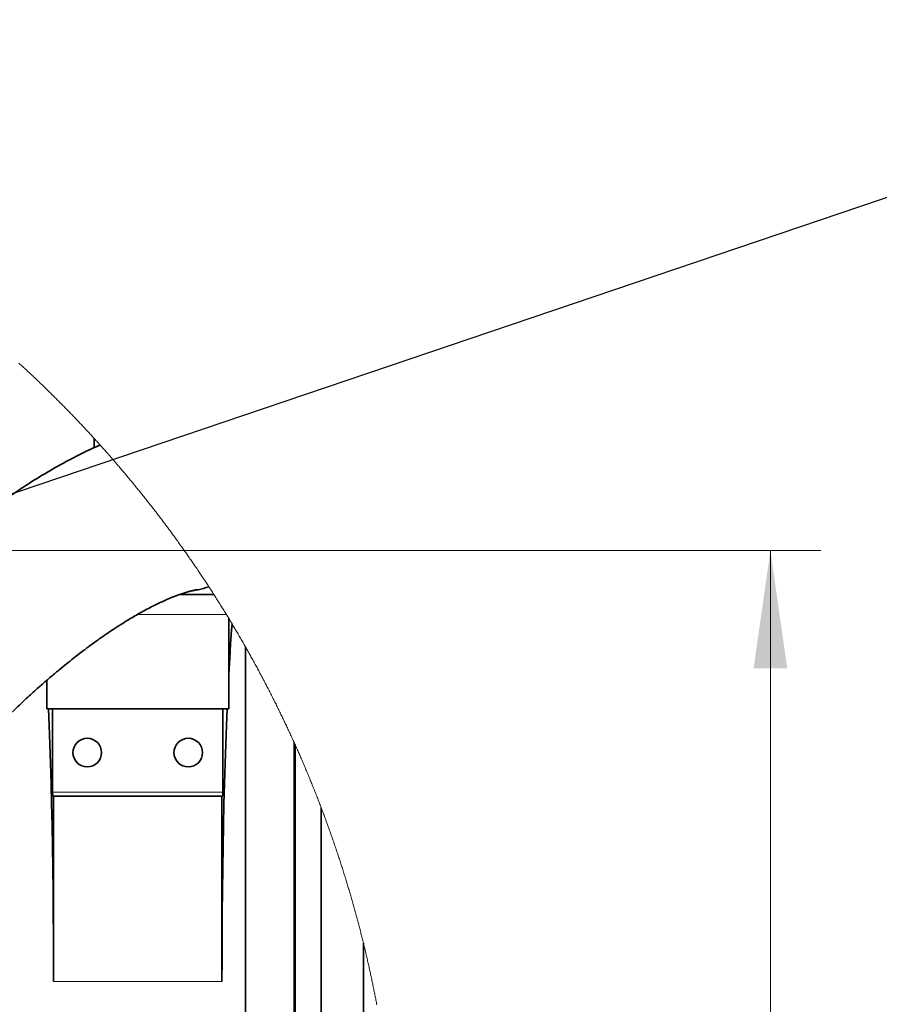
# Model space of a CAD drawing. Header units: millimetres. Extents: x 0 to 12429, y 0 to 8400.
# Tile 121 of 139: x 7128 to 7639, y 6998 to 7583. Entities that reach past the tile are written whole.
import ezdxf

# ---------------------------------------------------------------- set-up
doc = ezdxf.new("R2010")
doc.units = ezdxf.units.MM
doc.header["$LTSCALE"] = 20
doc.styles.add('SLDTEXTSTYLE0', font='TXT', dxfattribs={"width": 0.605})
doc.dimstyles.new('SLDDIMSTYLE6', dxfattribs={"dimtxt": 0.18, "dimasz": 70, "dimexe": 0, "dimexo": 0.0625, "dimgap": 0, "dimtad": 0, "dimtih": 1, "dimtoh": 1, "dimdec": 0, "dimrnd": 1e-09, "dimzin": 0, "dimdsep": 46, "dimtxsty": 'Standard', "dimblk1": 'NONE', "dimblk2": 'NONE', "dimsah": 1, "dimcen": 0.09, "dimadec": 0, "dimazin": 0, "dimtfac": 70, "dimtdec": 0, "dimtofl": 0, "dimtmove": 0, "dimatfit": 3, "dimldrblk": 'NONE', "dimfxl": 1, "dimfrac": 2, "dimtolj": 1, "dimtzin": 0, "dimarcsym": 0})
doc.dimstyles.new('SLDDIMSTYLE9', dxfattribs={"dimtxt": 70, "dimasz": 70, "dimexe": 0, "dimexo": 0.0625, "dimgap": 17.5, "dimtad": 1, "dimdec": 1, "dimlfac": 0.5, "dimrnd": 1e-09, "dimzin": 12, "dimdsep": 46, "dimtxsty": 'SLDTEXTSTYLE0', "dimsah": 1, "dimcen": 0.09, "dimadec": 0, "dimazin": 3, "dimtfac": 1, "dimtofl": 0, "dimtmove": 0, "dimatfit": 3, "dimfxl": 1, "dimfrac": 2, "dimtolj": 1, "dimtzin": 12, "dimarcsym": 0})

# ---------------------------------------------------------------- blocks, each defined once
blk = doc.blocks.new('_D_64')
at = {"color": 7, "linetype": 'Continuous', "lineweight": 0}
for p, q in [((6665.58, 7267.32), (7604.1, 7267.32)), ((7574.1, 6611.32), (7574.1, 7267.32)), ((6828.38, 6611.32), (7604.1, 6611.32))]:
    blk.add_line(p, q, dxfattribs=at)
at = {"color": 7, "linetype": 'Continuous', "lineweight": 18}
for points in [[(7574.1, 7267.32), (7564.1, 7197.32), (7584.1, 7197.32)], [(7574.1, 6611.32), (7584.1, 6681.32), (7564.1, 6681.32)]]:
    blk.add_solid(points, dxfattribs=at)
at = {"color": 7, "linetype": 'Continuous', "lineweight": 18, "insert": (7483.86, 6859.11), "char_height": 70, "attachment_point": 1, "rotation": 90, "style": 'SLDTEXTSTYLE0'}
blk.add_mtext('328', dxfattribs=at)
blk = doc.blocks.new('_None')

msp = doc.modelspace()

# ---------------------------------------------------------------- linework, layer by layer
at = {"color": 7, "linetype": 'Continuous', "lineweight": 35}
for p, q in [((7172.420131, 7334.050699), (7172.420131, 7328.507228)), ((7243.522751, 7241.319938), (7223.367976, 7241.319938)), ((7252.376007, 7173.319979), (7252.376007, 7227.110072)), ((7253.050732, 7225.994749), (7252.376007, 7225.320025)), ((7262.375998, 6756.320043), (7262.375998, 7210.070892)), ((7144.376027, 7190.296336), (7144.376027, 7173.319979)), ((7144.376027, 7173.319979), (7252.376007, 7173.319979)), ((7147.799539, 7123.719974), (7147.799539, 7173.319979)), ((7248.952495, 7173.319979), (7248.952495, 7123.719974)), ((7291.269886, 6785.213871), (7291.269886, 7153.20818)), ((7291.749465, 7152.142926), (7291.749465, 6794.364615)), ((7148.375975, 7121.320053), (7147.925305, 7121.320053)), ((7148.375975, 7121.320053), (7148.375975, 7011.320038)), ((7248.375999, 7121.320053), (7148.375975, 7121.320053)), ((7248.375999, 7011.320038), (7248.375999, 7121.320053)), ((7248.826729, 7121.320053), (7248.375999, 7121.320053)), ((7307.376014, 7114.402099), (7307.376014, 6798.319979)), ((7332.375991, 6823.319955), (7332.375991, 7034.138842))]:
    msp.add_line(p, q, dxfattribs=at)
at = {"color": 8, "linetype": 'Continuous', "lineweight": 18}
for p, q in [((7251.030432, 7229.319973), (7198.125827, 7229.319973)), ((7147.799539, 7123.719974), (7248.952495, 7123.719974)), ((7148.375975, 7011.320038), (7248.375999, 7011.320038))]:
    msp.add_line(p, q, dxfattribs=at)
at = {"color": 7, "linetype": 'Continuous', "lineweight": 18, "flags": 128}
msp.add_lwpolyline([(7340.363192, 6997.324152), (7340.225207, 6998.053952), (7340.086418, 6998.783751), (7339.946853, 6999.513193), (7339.806514, 7000.242634), (7339.66537, 7000.971837), (7339.523452, 7001.700921), (7339.380728, 7002.429886), (7339.23726, 7003.158613), (7339.092957, 7003.88722), (7338.947909, 7004.615708), (7338.802057, 7005.344077), (7338.655429, 7006.072207), (7338.508027, 7006.800218), (7338.35982, 7007.527991), (7338.210838, 7008.255644), (7338.061082, 7008.983179), (7337.91052, 7009.710594), (7337.759184, 7010.43777), (7337.607073, 7011.164709), (7337.454157, 7011.891647), (7337.300497, 7012.618347), (7337.146031, 7013.344808), (7336.990791, 7014.07115), (7336.834746, 7014.797373), (7336.677926, 7015.523477), (7336.520331, 7016.249342), (7336.361962, 7016.974969), (7336.202817, 7017.700477), (7336.042868, 7018.425866), (7335.882144, 7019.151016), (7335.720646, 7019.876047), (7335.558372, 7020.600839), (7335.395323, 7021.325512), (7335.23147, 7022.049947), (7335.066842, 7022.774263), (7334.901439, 7023.49834), (7334.735262, 7024.222298), (7334.568309, 7024.946018), (7334.400582, 7025.669618), (7334.232049, 7026.39298), (7334.062742, 7027.116223), (7333.892661, 7027.839227), (7333.721804, 7028.562112), (7333.550172, 7029.284759), (7333.377766, 7030.007286), (7333.204585, 7030.729576), (7333.030599, 7031.451626), (7332.855868, 7032.173558), (7332.680332, 7032.89537), (7332.504051, 7033.616825), (7332.375991, 7034.138842), (7332.198339, 7034.860058), (7332.019942, 7035.581036), (7331.840741, 7036.301895), (7331.660765, 7037.022515), (7331.480014, 7037.743016), (7331.298517, 7038.463159), (7331.116217, 7039.183302), (7330.933141, 7039.903088), (7330.74929, 7040.622755), (7330.564665, 7041.342183), (7330.379265, 7042.061491), (7330.19309, 7042.780562), (7330.00614, 7043.499394), (7329.818415, 7044.218107), (7329.629945, 7044.936462), (7329.44067, 7045.654698), (7329.250621, 7046.372815), (7329.059797, 7047.090693), (7328.868227, 7047.808214), (7328.675853, 7048.525734), (7328.482734, 7049.242897), (7328.288811, 7049.959941), (7328.094142, 7050.676747), (7327.898698, 7051.393314), (7327.70248, 7052.109642), (7327.505486, 7052.825852), (7327.307718, 7053.541823), (7327.109175, 7054.257555), (7326.909857, 7054.97305), (7326.709794, 7055.688425), (7326.508956, 7056.403561), (7326.307314, 7057.11834), (7326.104926, 7057.833), (7325.901794, 7058.54754), (7325.697856, 7059.261723), (7325.493174, 7059.975667), (7325.287687, 7060.689493), (7325.081455, 7061.403079), (7324.874478, 7062.116428), (7324.666696, 7062.829538), (7324.458169, 7063.542409), (7324.248867, 7064.255042), (7324.038791, 7064.967556), (7323.827939, 7065.679713), (7323.616343, 7066.39175), (7323.403972, 7067.103548), (7323.190825, 7067.81499), (7322.976904, 7068.526311), (7322.762238, 7069.237395), (7322.546797, 7069.94824), (7322.330611, 7070.658846), (7322.11362, 7071.369214), (7321.895914, 7072.079344), (7321.677404, 7072.789236), (7321.458148, 7073.498888), (7321.238118, 7074.208303), (7321.017312, 7074.917598), (7320.795762, 7075.626536), (7320.573436, 7076.335235), (7320.350366, 7077.043696), (7320.126521, 7077.751918), (7319.901931, 7078.459902), (7319.676536, 7079.167648), (7319.450425, 7079.875155), (7319.22351, 7080.582424), (7318.99588, 7081.289454), (7318.767475, 7081.996246), (7318.538295, 7082.702799), (7318.308341, 7083.408995), (7318.077611, 7084.115072), (7317.846166, 7084.82091), (7317.613947, 7085.52639), (7317.381012, 7086.231633), (7317.147242, 7086.936756), (7316.912758, 7087.641521), (7316.677498, 7088.346048), (7316.441464, 7089.050336), (7316.204714, 7089.754267), (7315.967189, 7090.458079), (7315.72889, 7091.161533), (7315.489816, 7091.864868), (7315.250026, 7092.567845), (7315.009462, 7093.270584), (7314.768123, 7093.973084), (7314.526068, 7094.675227), (7314.283239, 7095.37725), (7314.039635, 7096.078916), (7313.795315, 7096.780343), (7313.550221, 7097.481533), (7313.304352, 7098.182364), (7313.057768, 7098.882957), (7312.810408, 7099.583431), (7312.562274, 7100.283428), (7312.313425, 7100.983305), (7312.063801, 7101.682826), (7311.813401, 7102.382226), (7311.562287, 7103.08115), (7311.310398, 7103.779955), (7311.057734, 7104.478403), (7310.804354, 7105.176611), (7310.55026, 7105.874582), (7310.295331, 7106.572314), (7310.039686, 7107.269688), (7309.783327, 7107.966705), (7309.526192, 7108.663602), (7309.268283, 7109.360142), (7309.009599, 7110.056444), (7308.750259, 7110.752387), (7308.490085, 7111.448212), (7308.229195, 7112.14356), (7307.967531, 7112.838788), (7307.705151, 7113.533659), (7307.441997, 7114.228292), (7307.376014, 7114.402099), (7307.111966, 7115.096374), (7306.847142, 7115.790291), (7306.581544, 7116.48397), (7306.315231, 7117.177411), (7306.048202, 7117.870493), (7305.780338, 7118.563219), (7305.51182, 7119.255825), (7305.242526, 7119.948073), (7304.972457, 7120.639964), (7304.701673, 7121.331616), (7304.430114, 7122.022911), (7304.15784, 7122.714086), (7303.884851, 7123.404785), (7303.611087, 7124.095245), (7303.336548, 7124.785467), (7303.061294, 7125.475331), (7302.785324, 7126.164957), (7302.50858, 7126.854225), (7302.231061, 7127.543254), (7301.952886, 7128.231926), (7301.673876, 7128.920241), (7301.394211, 7129.608317), (7301.113712, 7130.296154), (7300.832557, 7130.983634), (7300.550627, 7131.670876), (7300.267922, 7132.35776), (7299.984562, 7133.044286), (7299.700367, 7133.730574), (7299.415516, 7134.416504), (7299.129891, 7135.102196), (7298.84349, 7135.78753), (7298.556434, 7136.472507), (7298.268603, 7137.157245), (7297.979998, 7137.841745), (7297.690677, 7138.525768), (7297.400641, 7139.209552), (7297.10983, 7139.893098), (7296.818303, 7140.576287), (7296.526062, 7141.259118), (7296.233045, 7141.941591), (7295.939373, 7142.623825), (7295.644867, 7143.305703), (7295.349704, 7143.987341), (7295.053767, 7144.668622), (7294.757115, 7145.349546), (7294.459688, 7146.030231), (7294.161545, 7146.710558), (7293.862688, 7147.390528), (7293.563115, 7148.07014), (7293.262767, 7148.749514), (7292.961704, 7149.42853), (7292.659926, 7150.107189), (7292.357372, 7150.785609), (7292.054164, 7151.463671), (7291.75018, 7152.141376), (7291.749465, 7152.142926), (7291.444766, 7152.820273), (7291.269886, 7153.20818), (7290.964054, 7153.88505), (7290.657448, 7154.561563), (7290.350126, 7155.237718), (7290.04209, 7155.913635), (7289.733278, 7156.589194), (7289.423811, 7157.264395), (7289.113568, 7157.939239), (7288.802611, 7158.613844), (7288.490938, 7159.288092), (7288.17855, 7159.961863), (7287.865388, 7160.635515), (7287.55151, 7161.30869), (7287.236976, 7161.981507), (7286.921667, 7162.654086), (7286.605643, 7163.326188), (7286.288845, 7163.998051), (7285.97139, 7164.669557), (7285.653161, 7165.340705), (7285.334276, 7166.011496), (7285.014617, 7166.682048), (7284.694242, 7167.352124), (7284.373151, 7168.021961), (7284.051346, 7168.691321), (7283.728825, 7169.360443), (7283.40553, 7170.029207), (7283.081578, 7170.697494), (7282.756912, 7171.365543), (7282.431471, 7172.033234), (7282.105314, 7172.700568), (7281.778502, 7173.367663), (7281.450915, 7174.034281), (7281.122612, 7174.700542), (7280.793654, 7175.366445), (7280.463921, 7176.03199), (7280.133473, 7176.697298), (7279.80231, 7177.362128), (7279.470431, 7178.0266), (7279.137897, 7178.690715), (7278.804588, 7179.354592), (7278.470563, 7180.017991), (7278.135823, 7180.681034), (7277.800368, 7181.343718), (7277.464258, 7182.006164), (7277.127372, 7182.668133), (7276.789772, 7183.329745), (7276.451515, 7183.990999), (7276.112484, 7184.651895), (7275.772738, 7185.312434), (7275.432336, 7185.972495), (7275.091218, 7186.632319), (7274.749326, 7187.291785), (7274.406778, 7187.950774), (7274.063515, 7188.609524), (7273.719536, 7189.267798), (7273.374843, 7189.925833), (7273.029434, 7190.583392), (7272.683369, 7191.240592), (7272.33653, 7191.897436), (7271.989035, 7192.553802), (7271.640765, 7193.20993), (7271.291839, 7193.865581), (7270.942198, 7194.520994), (7270.591842, 7195.175929), (7270.240831, 7195.830508), (7269.889044, 7196.484728), (7269.536602, 7197.138472), (7269.183444, 7197.791977), (7268.829571, 7198.445006), (7268.474983, 7199.097677), (7268.11974, 7199.74999), (7267.763781, 7200.401826), (7267.407107, 7201.053424), (7267.049717, 7201.704545), (7266.691612, 7202.355309), (7266.332852, 7203.005715), (7265.973376, 7203.655644), (7265.613186, 7204.305215), (7265.252279, 7204.954429), (7264.890718, 7205.603285), (7264.528441, 7206.251665), (7264.165448, 7206.899686), (7263.8018, 7207.54735), (7263.437437, 7208.194657), (7263.072359, 7208.841486), (7262.706625, 7209.487958), (7262.375998, 7210.070892), (7262.008893, 7210.716649), (7261.641132, 7211.361928), (7261.272656, 7212.006851), (7260.903465, 7212.651415), (7260.533618, 7213.295503), (7260.163056, 7213.939233), (7259.791779, 7214.582606), (7259.419846, 7215.225501), (7259.047198, 7215.86804), (7258.673894, 7216.510101), (7258.299874, 7217.151924), (7257.92514, 7217.79315), (7257.54975, 7218.434139), (7257.173645, 7219.07465), (7256.796884, 7219.714685), (7256.419408, 7220.354481), (7256.041216, 7220.993681), (7255.662369, 7221.632643), (7255.282866, 7222.271128), (7254.902648, 7222.909136), (7254.521715, 7223.546787), (7254.360961, 7223.815484), (7253.979074, 7224.452539), (7253.596532, 7225.089236), (7253.213274, 7225.725456), (7253.050732, 7225.994749), (7252.66652, 7226.630373), (7252.376007, 7227.110072), (7251.990544, 7227.74498), (7251.604485, 7228.379531), (7251.217651, 7229.013606), (7251.030432, 7229.319973), (7250.642585, 7229.953452), (7250.254142, 7230.586572), (7249.864923, 7231.219216), (7249.475049, 7231.851383), (7249.08452, 7232.483192), (7248.693334, 7233.114644), (7248.301434, 7233.745618), (7247.908818, 7234.375997), (7247.515606, 7235.006137), (7247.121619, 7235.636039), (7246.727037, 7236.265226), (7246.331739, 7236.893936), (7245.935785, 7237.522407), (7245.539116, 7238.150402), (7245.141792, 7238.777919), (7244.743811, 7239.405199), (7244.345116, 7240.031763), (7243.945765, 7240.658088), (7243.545758, 7241.283937), (7243.522751, 7241.319938), (7243.122029, 7241.94531), (7242.720651, 7242.570205), (7242.318558, 7243.194862), (7241.915809, 7243.818803), (7241.512405, 7244.442506), (7241.108286, 7245.065732), (7240.70351, 7245.688482), (7240.564036, 7245.90282), (7240.158366, 7246.525093), (7239.752042, 7247.146888), (7239.345001, 7247.768207), (7238.937365, 7248.389049), (7238.529014, 7249.009414), (7238.120007, 7249.629541), (7237.710344, 7250.249191), (7237.299966, 7250.868125), (7236.888932, 7251.486822), (7236.477243, 7252.105041), (7236.064898, 7252.723022), (7235.651898, 7253.340288), (7235.238241, 7253.957076), (7234.823929, 7254.573627), (7234.408902, 7255.189701), (7233.99322, 7255.805297), (7233.576881, 7256.420417), (7233.159887, 7257.03506), (7232.742237, 7257.649227), (7232.323932, 7258.262916), (7231.904971, 7258.876367), (7231.485354, 7259.489103), (7231.065022, 7260.1016), (7230.644094, 7260.713621), (7230.222451, 7261.325164), (7229.800212, 7261.936231), (7229.377257, 7262.546821), (7228.953647, 7263.156934), (7228.529441, 7263.766571), (7228.104519, 7264.37573), (7227.678942, 7264.984651), (7227.252769, 7265.592857), (7226.82588, 7266.200824), (7226.398396, 7266.808076), (7225.970196, 7267.41509), (7225.541341, 7268.021627), (7225.111889, 7268.627687), (7224.681722, 7269.233032), (7224.25096, 7269.838138), (7223.819541, 7270.442768), (7223.387407, 7271.04692), (7222.954678, 7271.650596), (7222.521292, 7272.253795), (7222.087251, 7272.856756), (7221.652555, 7273.459001), (7221.217262, 7274.060769), (7220.781254, 7274.662061), (7220.34465, 7275.263114), (7219.907331, 7275.863452), (7219.469415, 7276.463314), (7219.030844, 7277.062698), (7218.591618, 7277.661844), (7218.151795, 7278.260274), (7217.711257, 7278.858467), (7217.270123, 7279.455944), (7216.828334, 7280.052944), (7216.385888, 7280.649705), (7215.942787, 7281.245752), (7215.49909, 7281.84156), (7215.054738, 7282.436653), (7214.609729, 7283.031269), (7214.164066, 7283.625646), (7213.717806, 7284.219308), (7213.27089, 7284.812494), (7212.823319, 7285.405441), (7212.375092, 7285.997672), (7211.926269, 7286.589427), (7211.47679, 7287.180944), (7211.026715, 7287.771745), (7210.575926, 7288.36207), (7210.124599, 7288.951917), (7209.672558, 7289.541288), (7209.21992, 7290.130182), (7208.766627, 7290.718599), (7208.312678, 7291.306539), (7207.858133, 7291.894002), (7207.402991, 7292.480989), (7206.947135, 7293.067499), (7206.490683, 7293.653293), (7206.033634, 7294.238849), (7205.57593, 7294.823928), (7205.117571, 7295.408292), (7204.658615, 7295.992418), (7204.199003, 7296.575828), (7203.738796, 7297.158761), (7203.277933, 7297.741456), (7202.816474, 7298.323436), (7202.354359, 7298.904939), (7201.891648, 7299.485965), (7201.428281, 7300.066514), (7200.964259, 7300.646587), (7200.499701, 7301.225944), (7200.034427, 7301.805063), (7199.568617, 7302.383466), (7199.102091, 7302.961631), (7198.635029, 7303.539081), (7198.167311, 7304.116054), (7197.698938, 7304.69255), (7197.229969, 7305.268569), (7196.760403, 7305.844112), (7196.290182, 7306.419177), (7195.819365, 7306.993528), (7195.347952, 7307.56764), (7194.875883, 7308.141036), (7194.403218, 7308.713956), (7193.929898, 7309.286399), (7193.455981, 7309.858365), (7192.981469, 7310.429855), (7192.50636, 7311.000629), (7192.030596, 7311.571165), (7191.554236, 7312.140985), (7191.07722, 7312.710329), (7190.599667, 7313.279195), (7190.121459, 7313.847585), (7189.642595, 7314.415498), (7189.163195, 7314.982696), (7188.683139, 7315.549417), (7188.202488, 7316.1159), (7187.72124, 7316.681667), (7187.239396, 7317.246719), (7186.756896, 7317.811532), (7186.273801, 7318.375869), (7185.790109, 7318.939491), (7185.305821, 7319.502635), (7184.820878, 7320.065303), (7184.335398, 7320.627494), (7183.849262, 7321.18897), (7183.362531, 7321.749969), (7182.875203, 7322.310729), (7182.38728, 7322.870536), (7181.89876, 7323.430105), (7181.409644, 7323.989196), (7180.919873, 7324.547573), (7180.429565, 7325.105472), (7179.938602, 7325.662895), (7179.447102, 7326.21984), (7178.954946, 7326.776071), (7178.462195, 7327.331825), (7177.968847, 7327.887102), (7177.474963, 7328.441902), (7176.980423, 7328.995986), (7176.485287, 7329.549833), (7176.018821, 7330.070301), (7175.522553, 7330.622955), (7175.025629, 7331.174894), (7174.528169, 7331.726594), (7174.030112, 7332.27758), (7173.53146, 7332.828088), (7173.032211, 7333.37812), (7172.532367, 7333.927436), (7172.420131, 7334.050699), (7171.919572, 7334.5993), (7171.418416, 7335.147663), (7170.916664, 7335.69531), (7170.414316, 7336.242481), (7169.911372, 7336.788936), (7169.407891, 7337.335153), (7168.903755, 7337.880655), (7168.399083, 7338.42568), (7167.893814, 7338.969989), (7167.38795, 7339.513822), (7166.881489, 7340.057178), (7166.374432, 7340.600057), (7165.866839, 7341.142221), (7165.35865, 7341.683908), (7164.849865, 7342.225118), (7164.340483, 7342.765613), (7163.830506, 7343.305631), (7163.319992, 7343.845172), (7162.808882, 7344.384237), (7162.297177, 7344.922586), (7161.784934, 7345.460458), (7161.272036, 7345.997854), (7160.758661, 7346.534534), (7160.244631, 7347.070737), (7159.730064, 7347.606225), (7159.214901, 7348.141475), (7158.699142, 7348.67601), (7158.182847, 7349.209829), (7157.665955, 7349.74341), (7157.148468, 7350.276275), (7156.630444, 7350.808425), (7156.111824, 7351.340099), (7155.592667, 7351.871295), (7155.072915, 7352.402015), (7154.552566, 7352.93202), (7154.031681, 7353.461547), (7153.5102, 7353.990598), (7152.988183, 7354.518934), (7152.465569, 7355.046792), (7151.942419, 7355.573936), (7151.418673, 7356.100603), (7150.894391, 7356.626792), (7150.369512, 7357.152267), (7149.844097, 7357.677265), (7149.318086, 7358.201786), (7148.791479, 7358.725591), (7148.264395, 7359.24892), (7147.736656, 7359.771772), (7147.20844, 7360.293909), (7146.679627, 7360.81533), (7146.150219, 7361.336513), (7145.620274, 7361.856981), (7145.089792, 7362.376733), (7144.558715, 7362.896009), (7144.027101, 7363.414808), (7143.494891, 7363.932891), (7142.962205, 7364.450498), (7142.428862, 7364.967628), (7141.895043, 7365.484043), (7141.360628, 7365.999742), (7140.825676, 7366.515203), (7140.290128, 7367.029949), (7139.754104, 7367.543979), (7139.217483, 7368.057533), (7138.680267, 7368.57061), (7138.142573, 7369.082971), (7137.604284, 7369.594617), (7137.065458, 7370.106025), (7136.526035, 7370.616718), (7135.986137, 7371.126695), (7135.445642, 7371.636196), (7134.90461, 7372.145219), (7134.363043, 7372.653528), (7133.820938, 7373.161121), (7133.278238, 7373.668237), (7132.735061, 7374.174877), (7132.191288, 7374.680801), (7131.646978, 7375.186248), (7131.102132, 7375.691219), (7130.55675, 7376.195474), (7130.010771, 7376.699014), (7129.464316, 7377.202077), (7128.917264, 7377.704425), (7128.369736, 7378.206296), (7127.821612, 7378.707691)], dxfattribs=at)
at = {"color": 7, "linetype": 'Continuous', "lineweight": 35, "flags": 128}
for points in [[(7252.376007, 7193.254276), (7252.423155, 7194.133444), (7252.946722, 7203.343316), (7253.495263, 7212.008043), (7254.06717, 7220.10283), (7254.360961, 7223.815484)], [(7145.332622, 7173.319979), (7145.735251, 7163.501425), (7146.144854, 7152.38647), (7146.522867, 7140.871091), (7146.868157, 7128.987832), (7147.17977, 7116.770549), (7147.456872, 7104.253812), (7147.698628, 7091.473265), (7147.904383, 7078.465147), (7148.073541, 7065.266295), (7148.205566, 7051.914378), (7148.300158, 7038.447066), (7148.357021, 7024.902864), (7148.375975, 7011.320038)], [(7248.375999, 7011.320038), (7248.394953, 7024.902864), (7248.451816, 7038.447066), (7248.546409, 7051.914378), (7248.678493, 7065.266295), (7248.847591, 7078.465147), (7249.053346, 7091.473265), (7249.295103, 7104.253812), (7249.572205, 7116.770549), (7249.883877, 7128.987832), (7250.229167, 7140.871091), (7250.60718, 7152.38647), (7251.016783, 7163.501425), (7251.419353, 7173.319979)]]:
    msp.add_lwpolyline(points, dxfattribs=at)
at = {"color": 7, "linetype": 'Continuous', "lineweight": 35}
for centre, radius in [((7168.376006, 7147.320019), 8.500008), ((7228.375974, 7147.320008), 8.499981)]:
    msp.add_circle(centre, radius, dxfattribs=at)
for centre, radius, start, end in [((7159.334951, 7123.121221), 11.550942, 177.028693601, 188.970889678), ((7237.877698, 7123.097083), 11.092301, 350.781264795, 3.219151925)]:
    msp.add_arc(centre, radius, start, end, dxfattribs=at)
for points, knots in [([(7176.018821, 7330.070301), (7174.442999, 7329.396896), (7168.669172, 7326.929535), (7158.698981, 7321.883982), (7146.268106, 7314.99856), (7135.099589, 7308.144352), (7125.60926, 7301.908768), (7118.078505, 7296.700292), (7111.811699, 7292.187201), (7106.287441, 7288.083348), (7100.629304, 7283.761707), (7094.021054, 7278.552203), (7086.829417, 7272.67476), (7079.156456, 7266.171749), (7071.140477, 7259.127374), (7062.660716, 7251.381597), (7054.036896, 7243.187807), (7045.549139, 7234.808095), (7035.688281, 7224.703193), (7024.618395, 7212.817489), (7012.530358, 7199.101927), (6999.7301, 7183.769081), (6986.220923, 7166.542205), (6971.952294, 7146.974196), (6957.969106, 7126.267615), (6947.238671, 7109.008683), (6939.57514, 7095.908002), (6934.991628, 7087.800659), (6930.999213, 7080.509047), (6927.685619, 7074.283586), (6925.022587, 7069.157831), (6922.736244, 7064.669771), (6920.351535, 7059.902483), (6917.422569, 7053.912153), (6913.775449, 7046.219899), (6909.46812, 7036.76915), (6904.576015, 7025.493969), (6899.035379, 7011.931744), (6893.348913, 6996.911141), (6887.970853, 6981.383752), (6883.332655, 6966.777432), (6879.369851, 6953.218384), (6876.00156, 6940.756699), (6873.202002, 6929.612999), (6870.88792, 6919.774185), (6868.921952, 6910.909084), (6867.103331, 6902.232874), (6865.31523, 6893.178063), (6863.243281, 6881.971154), (6860.946197, 6868.375151), (6858.514386, 6852.148847), (6856.224447, 6834.576684), (6854.13362, 6815.645966), (6852.288125, 6795.241737), (6850.740167, 6773.185601), (6849.563031, 6749.312415), (6848.84797, 6723.585826), (6848.684723, 6696.068251), (6849.150724, 6666.84258), (6850.294743, 6635.990816), (6852.13759, 6603.584998), (6854.676963, 6569.690931), (6857.958009, 6534.393767), (6860.997693, 6505.514164), (6863.153555, 6488.438765), (6863.770413, 6483.552976)], [0, 0, 0, 0, 0.0053224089, 0.0195013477, 0.0346780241, 0.0494569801, 0.0601905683, 0.0699474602, 0.0778958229, 0.0841775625, 0.0913228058, 0.1000102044, 0.1103138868, 0.1201705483, 0.1312504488, 0.1434590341, 0.1558421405, 0.1681981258, 0.1805049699, 0.1996956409, 0.2186422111, 0.237285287, 0.261729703, 0.2866282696, 0.3124938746, 0.3393225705, 0.3497362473, 0.3596363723, 0.3682500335, 0.3755572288, 0.3815417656, 0.3861917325, 0.391202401, 0.3980988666, 0.4069033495, 0.4176444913, 0.430358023, 0.4450777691, 0.4631468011, 0.4802385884, 0.4961129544, 0.510744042, 0.5241135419, 0.5362074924, 0.5464320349, 0.5555073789, 0.5644122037, 0.5739667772, 0.5841754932, 0.5998116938, 0.6167940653, 0.6351367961, 0.6548516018, 0.675949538, 0.698770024, 0.7235251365, 0.7501878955, 0.7787053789, 0.8089936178, 0.8409718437, 0.8745948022, 0.9098080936, 0.9465406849, 0.9847036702, 1, 1, 1, 1]), ([(6962.637233, 6497.508212), (6962.123895, 6501.346597), (6960.084616, 6516.594923), (6957.15446, 6542.928758), (6953.974472, 6576.035786), (6951.60551, 6607.809094), (6949.962679, 6638.063177), (6948.993972, 6666.663186), (6948.615706, 6693.523898), (6948.752507, 6718.614282), (6949.341393, 6741.943319), (6950.320044, 6763.535757), (6951.627789, 6783.44564), (6953.211433, 6801.836944), (6955.024216, 6818.880436), (6957.025253, 6834.714128), (6959.165163, 6849.363685), (6961.26252, 6862.051156), (6963.245726, 6872.933741), (6965.062155, 6882.166893), (6966.931231, 6891.036521), (6968.996621, 6900.215663), (6971.283467, 6909.689064), (6973.857029, 6919.618951), (6976.699023, 6929.844311), (6979.997024, 6940.860591), (6983.808093, 6952.630302), (6988.16936, 6965.01447), (6992.862695, 6977.256728), (6997.525899, 6988.539056), (7001.763221, 6998.181053), (7005.438318, 7006.144717), (7008.470581, 7012.467688), (7010.843494, 7017.274508), (7012.874659, 7021.303916), (7014.986455, 7025.415026), (7017.560257, 7030.313993), (7020.674019, 7036.085389), (7024.31713, 7042.635679), (7028.3622, 7049.668027), (7035.009579, 7060.832079), (7044.271313, 7075.469556), (7056.363893, 7093.075116), (7068.705138, 7109.734983), (7081.492336, 7125.799159), (7095.412609, 7142.073227), (7110.612529, 7158.508821), (7123.736199, 7171.546314), (7133.730781, 7180.872366), (7140.063794, 7186.574163), (7145.952672, 7191.696315), (7151.223148, 7196.135593), (7155.892982, 7199.95465), (7159.982275, 7203.211099), (7163.567615, 7205.997817), (7166.706649, 7208.384873), (7169.728767, 7210.638484), (7172.922683, 7212.970732), (7176.573655, 7215.571898), (7180.606766, 7218.361859), (7184.929475, 7221.251357), (7189.392683, 7224.12194), (7194.806172, 7227.457728), (7201.02461, 7231.059428), (7207.834232, 7234.660482), (7214.061803, 7237.628235), (7218.904482, 7239.675651), (7222.512073, 7241.038555), (7225.043124, 7241.911467), (7227.408261, 7242.649801), (7229.576889, 7243.226476), (7231.137649, 7243.612291), (7231.977704, 7243.731715), (7232.162642, 7243.758007)], [0, 0, 0, 0, 0.0136201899, 0.0541074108, 0.0931804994, 0.1305939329, 0.1661594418, 0.1997380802, 0.2312348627, 0.26063564, 0.2879800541, 0.3133069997, 0.33665201, 0.3581518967, 0.3782267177, 0.396930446, 0.4142805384, 0.4302948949, 0.4421569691, 0.4531852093, 0.4633905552, 0.4740368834, 0.4862756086, 0.4976651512, 0.5101139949, 0.5236006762, 0.5381070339, 0.5536216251, 0.5697739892, 0.5842144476, 0.5965548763, 0.606813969, 0.6150610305, 0.6212179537, 0.6256677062, 0.6309316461, 0.6374732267, 0.6451309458, 0.6539957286, 0.6638341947, 0.6736633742, 0.6996934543, 0.7247391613, 0.7487680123, 0.77259942, 0.7969392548, 0.8240726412, 0.8513146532, 0.8619791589, 0.8721496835, 0.8812845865, 0.8894285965, 0.8963851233, 0.9025015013, 0.9078139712, 0.9123560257, 0.9163712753, 0.9210729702, 0.9262653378, 0.9321375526, 0.9383205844, 0.9445519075, 0.9508006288, 0.9606838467, 0.9698208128, 0.9778862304, 0.9849397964, 0.9883055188, 0.9914480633, 0.9943556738, 0.9970163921, 0.9993431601, 1, 1, 1, 1]), ([(7232.147443, 7243.913932), (7232.826231, 7243.964547), (7235.715328, 7244.179979), (7238.462391, 7245.156064), (7240.564036, 7245.90282)], [0, 0, 0, 0, 0.23494829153, 1, 1, 1, 1])]:
    msp.add_open_spline(points, degree=3, knots=knots, dxfattribs=at)

# ---------------------------------------------------------------- dimensions: what is measured, and where the dimension line sits
at = {"color": 7, "linetype": 'Continuous', "lineweight": 18}
dim = msp.add_linear_dim(base=(7574.096265, 7267.320014), p1=(6824.376003, 6611.320014), p2=(6661.576003, 7267.320014), angle=90, dimstyle='SLDDIMSTYLE9', dxfattribs=at)
dim.commit()
dim.dimension.update_dxf_attribs({"geometry": '_D_64', "text_midpoint": (7574.096265, 6939.320014), "dimtype": 160})

# ---------------------------------------------------------------- leaders
at = {"color": 7, "linetype": 'Continuous', "lineweight": 18, "has_arrowhead": 0}
msp.add_leader([(8145.801892, 7647.456048), (7081.159793, 7286.568334)], dimstyle='SLDDIMSTYLE6', dxfattribs=at)

doc.saveas('drawing.dxf')
